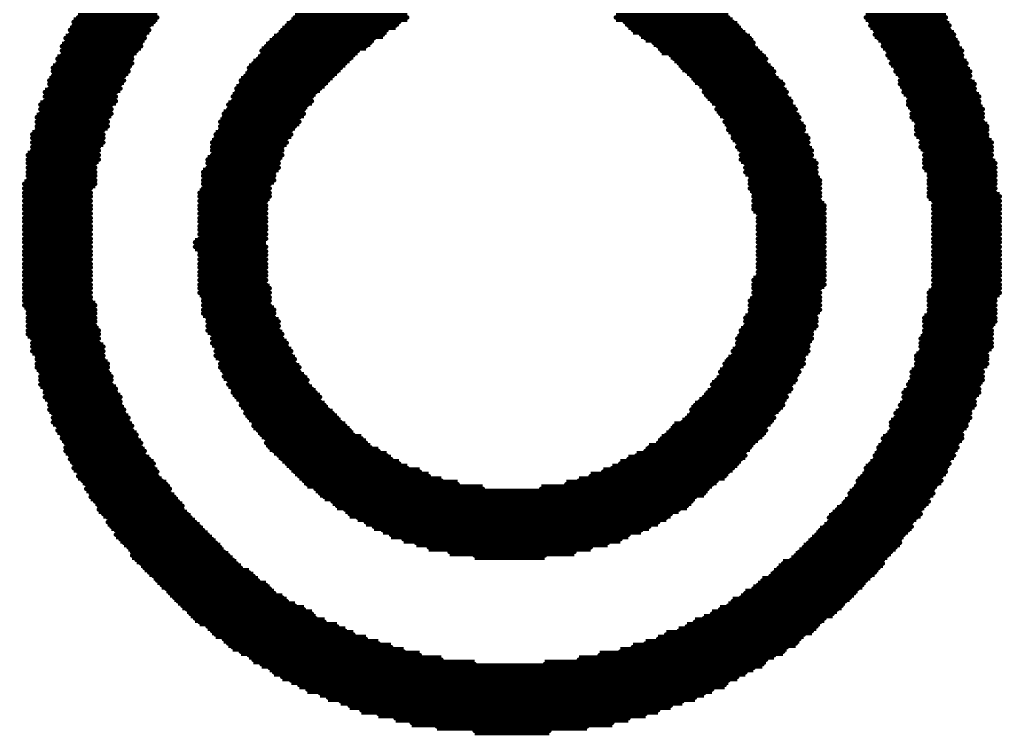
# Model space of a CAD drawing. Extents: x -0.07 to 0.95, y -0.15 to 1.54.
# Tile 5 of 22: x 0.2 to 0.31, y 0.41 to 0.49. Entities that reach past the tile are written whole.
import ezdxf

# ---------------------------------------------------------------- set-up
doc = ezdxf.new("R2010")
doc.units = 0
doc.layers.get('0').update_dxf_attribs({"linetype": 'CONTINUOUS'})
doc.layers.add('gto', color=2, linetype='CONTINUOUS')

# ---------------------------------------------------------------- blocks, each defined once
blk = doc.blocks.new('D73')
at = {"const_width": 0.00025}
blk.add_lwpolyline([(-0.000125, 0, 1), (0.000125, 0, 1)], format="xyb", close=True, dxfattribs=at)

msp = doc.modelspace()

# ---------------------------------------------------------------- linework, layer by layer
at = {"layer": 'gto', "color": 2, "const_width": 0.001}
for points in [[(0.2017, 0.4925), (0.2106, 0.4925)], [(0.2022, 0.493), (0.211, 0.493)], [(0.2259, 0.4925), (0.2379, 0.4925)], [(0.2263, 0.493), (0.2388, 0.493)], [(0.262, 0.493), (0.2745, 0.493)], [(0.263, 0.4925), (0.275, 0.4925)], [(0.2898, 0.493), (0.2987, 0.493)], [(0.2903, 0.4925), (0.2987, 0.4925)], [(0.2013, 0.4916), (0.2101, 0.4916)], [(0.2017, 0.4921), (0.2101, 0.4921)], [(0.2249, 0.4916), (0.2365, 0.4916)], [(0.2254, 0.4921), (0.2375, 0.4921)], [(0.2634, 0.4921), (0.2755, 0.4921)], [(0.2639, 0.4916), (0.2759, 0.4916)], [(0.2903, 0.4921), (0.2991, 0.4921)], [(0.2908, 0.4916), (0.2991, 0.4916)], [(0.2008, 0.4907), (0.2096, 0.4907)], [(0.2008, 0.4902), (0.2092, 0.4902)], [(0.2013, 0.4911), (0.2096, 0.4911)], [(0.2235, 0.4902), (0.2347, 0.4902)], [(0.224, 0.4907), (0.2351, 0.4907)], [(0.2245, 0.4911), (0.2361, 0.4911)], [(0.2648, 0.4911), (0.2764, 0.4911)], [(0.2653, 0.4907), (0.2769, 0.4907)], [(0.2662, 0.4902), (0.2773, 0.4902)], [(0.2908, 0.4911), (0.2996, 0.4911)], [(0.2912, 0.4907), (0.2996, 0.4907)], [(0.2917, 0.4902), (0.3, 0.4902)], [(0.2004, 0.4898), (0.2092, 0.4898)], [(0.2004, 0.4893), (0.2087, 0.4893)], [(0.2226, 0.4893), (0.2333, 0.4893)], [(0.2231, 0.4898), (0.2342, 0.4898)], [(0.2667, 0.4898), (0.2773, 0.4898)], [(0.2671, 0.4893), (0.2778, 0.4893)], [(0.2917, 0.4898), (0.3, 0.4898)], [(0.2922, 0.4893), (0.3005, 0.4893)], [(0.1999, 0.4884), (0.2082, 0.4884)], [(0.1999, 0.4879), (0.2082, 0.4879)], [(0.2004, 0.4888), (0.2082, 0.4888)], [(0.2217, 0.4879), (0.2319, 0.4879)], [(0.2222, 0.4884), (0.2324, 0.4884)], [(0.2226, 0.4888), (0.2328, 0.4888)], [(0.2681, 0.4888), (0.2783, 0.4888)], [(0.2685, 0.4884), (0.2787, 0.4884)], [(0.269, 0.4879), (0.2787, 0.4879)], [(0.2922, 0.4888), (0.3005, 0.4888)], [(0.2926, 0.4884), (0.3005, 0.4884)], [(0.2926, 0.4879), (0.301, 0.4879)], [(0.1994, 0.4874), (0.2078, 0.4874)], [(0.1994, 0.487), (0.2078, 0.487)], [(0.2212, 0.4874), (0.2314, 0.4874)], [(0.2212, 0.487), (0.231, 0.487)], [(0.2694, 0.4874), (0.2792, 0.4874)], [(0.2699, 0.487), (0.2796, 0.487)], [(0.2931, 0.4874), (0.301, 0.4874)], [(0.2931, 0.487), (0.3014, 0.487)], [(0.199, 0.486), (0.2073, 0.486)], [(0.1994, 0.4865), (0.2073, 0.4865)], [(0.2203, 0.486), (0.23, 0.486)], [(0.2208, 0.4865), (0.2305, 0.4865)], [(0.2704, 0.4865), (0.2796, 0.4865)], [(0.2708, 0.486), (0.2801, 0.486)], [(0.2936, 0.4865), (0.3014, 0.4865)], [(0.2936, 0.486), (0.3014, 0.486)], [(0.1985, 0.4847), (0.2064, 0.4847)], [(0.199, 0.4856), (0.2069, 0.4856)], [(0.199, 0.4851), (0.2069, 0.4851)], [(0.2198, 0.4851), (0.2291, 0.4851)], [(0.2198, 0.4847), (0.2286, 0.4847)], [(0.2203, 0.4856), (0.2296, 0.4856)], [(0.2713, 0.4856), (0.2806, 0.4856)], [(0.2718, 0.4851), (0.2806, 0.4851)], [(0.2718, 0.4847), (0.281, 0.4847)], [(0.2936, 0.4856), (0.3019, 0.4856)], [(0.294, 0.4851), (0.3019, 0.4851)], [(0.294, 0.4847), (0.3019, 0.4847)], [(0.1985, 0.4842), (0.2064, 0.4842)], [(0.1985, 0.4837), (0.2064, 0.4837)], [(0.2194, 0.4842), (0.2282, 0.4842)], [(0.2194, 0.4837), (0.2282, 0.4837)], [(0.2722, 0.4842), (0.281, 0.4842)], [(0.2727, 0.4837), (0.2815, 0.4837)], [(0.2945, 0.4842), (0.3024, 0.4842)], [(0.2945, 0.4837), (0.3024, 0.4837)], [(0.198, 0.4833), (0.2059, 0.4833)], [(0.198, 0.4828), (0.2059, 0.4828)], [(0.2189, 0.4833), (0.2277, 0.4833)], [(0.2189, 0.4828), (0.2273, 0.4828)], [(0.2732, 0.4833), (0.2815, 0.4833)], [(0.2732, 0.4828), (0.282, 0.4828)], [(0.2945, 0.4833), (0.3024, 0.4833)], [(0.2949, 0.4828), (0.3028, 0.4828)], [(0.1976, 0.4819), (0.2055, 0.4819)], [(0.1976, 0.4814), (0.2055, 0.4814)], [(0.198, 0.4823), (0.2059, 0.4823)], [(0.218, 0.4814), (0.2268, 0.4814)], [(0.2184, 0.4823), (0.2273, 0.4823)], [(0.2184, 0.4819), (0.2268, 0.4819)], [(0.2736, 0.4823), (0.282, 0.4823)], [(0.2741, 0.4819), (0.2824, 0.4819)], [(0.2741, 0.4814), (0.2824, 0.4814)], [(0.2949, 0.4823), (0.3028, 0.4823)], [(0.2949, 0.4819), (0.3028, 0.4819)], [(0.2954, 0.4814), (0.3028, 0.4814)], [(0.1976, 0.4809), (0.2055, 0.4809)], [(0.1976, 0.4805), (0.205, 0.4805)], [(0.218, 0.4809), (0.2263, 0.4809)], [(0.218, 0.4805), (0.2259, 0.4805)], [(0.2745, 0.4809), (0.2829, 0.4809)], [(0.2745, 0.4805), (0.2829, 0.4805)], [(0.2954, 0.4809), (0.3033, 0.4809)], [(0.2954, 0.4805), (0.3033, 0.4805)], [(0.1971, 0.48), (0.205, 0.48)], [(0.1971, 0.4796), (0.205, 0.4796)], [(0.2175, 0.48), (0.2259, 0.48)], [(0.2175, 0.4796), (0.2254, 0.4796)], [(0.275, 0.48), (0.2829, 0.48)], [(0.275, 0.4796), (0.2834, 0.4796)], [(0.2954, 0.48), (0.3033, 0.48)], [(0.2959, 0.4796), (0.3033, 0.4796)], [(0.1971, 0.4791), (0.205, 0.4791)], [(0.1971, 0.4786), (0.2045, 0.4786)], [(0.1971, 0.4782), (0.2045, 0.4782)], [(0.2171, 0.4791), (0.2254, 0.4791)], [(0.2171, 0.4786), (0.2249, 0.4786)], [(0.2171, 0.4782), (0.2249, 0.4782)], [(0.2755, 0.4791), (0.2834, 0.4791)], [(0.2755, 0.4786), (0.2834, 0.4786)], [(0.2759, 0.4782), (0.2838, 0.4782)], [(0.2959, 0.4791), (0.3038, 0.4791)], [(0.2959, 0.4786), (0.3038, 0.4786)], [(0.2963, 0.4782), (0.3038, 0.4782)], [(0.1966, 0.4777), (0.2045, 0.4777)], [(0.1966, 0.4772), (0.2045, 0.4772)], [(0.2166, 0.4772), (0.2245, 0.4772)], [(0.2171, 0.4777), (0.2249, 0.4777)], [(0.2759, 0.4777), (0.2838, 0.4777)], [(0.2759, 0.4772), (0.2838, 0.4772)], [(0.2963, 0.4777), (0.3038, 0.4777)], [(0.2963, 0.4772), (0.3038, 0.4772)], [(0.1966, 0.4768), (0.2041, 0.4768)], [(0.1966, 0.4763), (0.2041, 0.4763)], [(0.2166, 0.4768), (0.2245, 0.4768)], [(0.2166, 0.4763), (0.2245, 0.4763)], [(0.2764, 0.4768), (0.2843, 0.4768)], [(0.2764, 0.4763), (0.2843, 0.4763)], [(0.2963, 0.4768), (0.3042, 0.4768)], [(0.2963, 0.4763), (0.3042, 0.4763)], [(0.1966, 0.4758), (0.2041, 0.4758)], [(0.1966, 0.4754), (0.2041, 0.4754)], [(0.1966, 0.4749), (0.2041, 0.4749)], [(0.2161, 0.4758), (0.224, 0.4758)], [(0.2161, 0.4754), (0.224, 0.4754)], [(0.2161, 0.4749), (0.224, 0.4749)], [(0.2764, 0.4758), (0.2843, 0.4758)], [(0.2769, 0.4754), (0.2843, 0.4754)], [(0.2769, 0.4749), (0.2847, 0.4749)], [(0.2968, 0.4758), (0.3042, 0.4758)], [(0.2968, 0.4754), (0.3042, 0.4754)], [(0.2968, 0.4749), (0.3042, 0.4749)], [(0.1962, 0.4745), (0.2041, 0.4745)], [(0.1962, 0.474), (0.2036, 0.474)], [(0.2161, 0.4745), (0.2235, 0.4745)], [(0.2161, 0.474), (0.2235, 0.474)], [(0.2769, 0.4745), (0.2847, 0.4745)], [(0.2769, 0.474), (0.2847, 0.474)], [(0.2968, 0.4745), (0.3042, 0.4745)], [(0.2968, 0.474), (0.3042, 0.474)], [(0.1962, 0.4735), (0.2036, 0.4735)], [(0.1962, 0.4731), (0.2036, 0.4731)], [(0.1962, 0.4726), (0.2036, 0.4726)], [(0.2157, 0.4735), (0.2235, 0.4735)], [(0.2157, 0.4731), (0.2235, 0.4731)], [(0.2157, 0.4726), (0.2231, 0.4726)], [(0.2773, 0.4735), (0.2847, 0.4735)], [(0.2773, 0.4731), (0.2847, 0.4731)], [(0.2773, 0.4726), (0.2847, 0.4726)], [(0.2968, 0.4735), (0.3042, 0.4735)], [(0.2968, 0.4731), (0.3047, 0.4731)], [(0.2973, 0.4726), (0.3047, 0.4726)], [(0.1962, 0.4721), (0.2036, 0.4721)], [(0.1962, 0.4717), (0.2036, 0.4717)], [(0.2157, 0.4721), (0.2231, 0.4721)], [(0.2157, 0.4717), (0.2231, 0.4717)], [(0.2773, 0.4721), (0.2852, 0.4721)], [(0.2773, 0.4717), (0.2852, 0.4717)], [(0.2973, 0.4721), (0.3047, 0.4721)], [(0.2973, 0.4717), (0.3047, 0.4717)], [(0.1962, 0.4712), (0.2036, 0.4712)], [(0.1962, 0.4707), (0.2036, 0.4707)], [(0.2157, 0.4712), (0.2231, 0.4712)], [(0.2157, 0.4707), (0.2231, 0.4707)], [(0.2778, 0.4712), (0.2852, 0.4712)], [(0.2778, 0.4707), (0.2852, 0.4707)], [(0.2973, 0.4712), (0.3047, 0.4712)], [(0.2973, 0.4707), (0.3047, 0.4707)], [(0.1962, 0.4703), (0.2036, 0.4703)], [(0.1962, 0.4698), (0.2036, 0.4698)], [(0.1962, 0.4694), (0.2036, 0.4694)], [(0.2157, 0.4703), (0.2231, 0.4703)], [(0.2157, 0.4698), (0.2231, 0.4698)], [(0.2157, 0.4694), (0.2231, 0.4694)], [(0.2778, 0.4703), (0.2852, 0.4703)], [(0.2778, 0.4698), (0.2852, 0.4698)], [(0.2778, 0.4694), (0.2852, 0.4694)], [(0.2973, 0.4703), (0.3047, 0.4703)], [(0.2973, 0.4698), (0.3047, 0.4698)], [(0.2973, 0.4694), (0.3047, 0.4694)], [(0.1962, 0.4689), (0.2036, 0.4689)], [(0.1962, 0.4684), (0.2036, 0.4684)], [(0.2157, 0.4689), (0.2231, 0.4689)], [(0.2157, 0.4684), (0.2231, 0.4684)], [(0.2778, 0.4689), (0.2852, 0.4689)], [(0.2778, 0.4684), (0.2852, 0.4684)], [(0.2973, 0.4689), (0.3047, 0.4689)], [(0.2973, 0.4684), (0.3047, 0.4684)], [(0.1962, 0.468), (0.2036, 0.468)], [(0.1962, 0.4675), (0.2036, 0.4675)], [(0.2152, 0.468), (0.2226, 0.468)], [(0.2152, 0.4675), (0.2231, 0.4675)], [(0.2778, 0.468), (0.2852, 0.468)], [(0.2778, 0.4675), (0.2852, 0.4675)], [(0.2973, 0.468), (0.3047, 0.468)], [(0.2973, 0.4675), (0.3047, 0.4675)], [(0.1962, 0.467), (0.2036, 0.467)], [(0.1962, 0.4666), (0.2036, 0.4666)], [(0.1962, 0.4661), (0.2036, 0.4661)], [(0.2157, 0.467), (0.2231, 0.467)], [(0.2157, 0.4666), (0.2231, 0.4666)], [(0.2157, 0.4661), (0.2231, 0.4661)], [(0.2778, 0.467), (0.2852, 0.467)], [(0.2778, 0.4666), (0.2852, 0.4666)], [(0.2778, 0.4661), (0.2852, 0.4661)], [(0.2973, 0.467), (0.3047, 0.467)], [(0.2973, 0.4666), (0.3047, 0.4666)], [(0.2973, 0.4661), (0.3047, 0.4661)], [(0.1962, 0.4656), (0.2036, 0.4656)], [(0.1962, 0.4652), (0.2036, 0.4652)], [(0.2157, 0.4656), (0.2231, 0.4656)], [(0.2157, 0.4652), (0.2231, 0.4652)], [(0.2778, 0.4656), (0.2852, 0.4656)], [(0.2778, 0.4652), (0.2852, 0.4652)], [(0.2973, 0.4656), (0.3047, 0.4656)], [(0.2973, 0.4652), (0.3047, 0.4652)], [(0.1962, 0.4647), (0.2036, 0.4647)], [(0.1962, 0.4643), (0.2036, 0.4643)], [(0.1962, 0.4638), (0.2036, 0.4638)], [(0.2157, 0.4647), (0.2231, 0.4647)], [(0.2157, 0.4643), (0.2231, 0.4643)], [(0.2157, 0.4638), (0.2231, 0.4638)], [(0.2773, 0.4638), (0.2852, 0.4638)], [(0.2778, 0.4647), (0.2852, 0.4647)], [(0.2778, 0.4643), (0.2852, 0.4643)], [(0.2973, 0.4647), (0.3047, 0.4647)], [(0.2973, 0.4643), (0.3047, 0.4643)], [(0.2973, 0.4638), (0.3047, 0.4638)], [(0.1962, 0.4633), (0.2036, 0.4633)], [(0.1962, 0.4629), (0.2036, 0.4629)], [(0.2157, 0.4633), (0.2231, 0.4633)], [(0.2157, 0.4629), (0.2235, 0.4629)], [(0.2773, 0.4633), (0.2852, 0.4633)], [(0.2773, 0.4629), (0.2847, 0.4629)], [(0.2973, 0.4633), (0.3047, 0.4633)], [(0.2973, 0.4629), (0.3047, 0.4629)], [(0.1962, 0.4624), (0.2036, 0.4624)], [(0.1962, 0.4619), (0.2036, 0.4619)], [(0.2157, 0.4624), (0.2235, 0.4624)], [(0.2161, 0.4619), (0.2235, 0.4619)], [(0.2773, 0.4624), (0.2847, 0.4624)], [(0.2773, 0.4619), (0.2847, 0.4619)], [(0.2968, 0.4624), (0.3047, 0.4624)], [(0.2968, 0.4619), (0.3042, 0.4619)], [(0.1962, 0.4615), (0.2036, 0.4615)], [(0.1962, 0.461), (0.2041, 0.461)], [(0.1966, 0.4605), (0.2041, 0.4605)], [(0.2161, 0.4615), (0.2235, 0.4615)], [(0.2161, 0.461), (0.2235, 0.461)], [(0.2161, 0.4605), (0.224, 0.4605)], [(0.2769, 0.4615), (0.2847, 0.4615)], [(0.2769, 0.461), (0.2847, 0.461)], [(0.2769, 0.4605), (0.2847, 0.4605)], [(0.2968, 0.4615), (0.3042, 0.4615)], [(0.2968, 0.461), (0.3042, 0.461)], [(0.2968, 0.4605), (0.3042, 0.4605)], [(0.1966, 0.4601), (0.2041, 0.4601)], [(0.1966, 0.4596), (0.2041, 0.4596)], [(0.2161, 0.4601), (0.224, 0.4601)], [(0.2166, 0.4596), (0.224, 0.4596)], [(0.2764, 0.4596), (0.2843, 0.4596)], [(0.2769, 0.4601), (0.2843, 0.4601)], [(0.2963, 0.4596), (0.3042, 0.4596)], [(0.2968, 0.4601), (0.3042, 0.4601)], [(0.1966, 0.4592), (0.2041, 0.4592)], [(0.1966, 0.4587), (0.2041, 0.4587)], [(0.2166, 0.4592), (0.2245, 0.4592)], [(0.2166, 0.4587), (0.2245, 0.4587)], [(0.2764, 0.4592), (0.2843, 0.4592)], [(0.2764, 0.4587), (0.2843, 0.4587)], [(0.2963, 0.4592), (0.3042, 0.4592)], [(0.2963, 0.4587), (0.3038, 0.4587)], [(0.1966, 0.4582), (0.2045, 0.4582)], [(0.1966, 0.4578), (0.2045, 0.4578)], [(0.1971, 0.4573), (0.2045, 0.4573)], [(0.2166, 0.4582), (0.2245, 0.4582)], [(0.2171, 0.4578), (0.2249, 0.4578)], [(0.2171, 0.4573), (0.2249, 0.4573)], [(0.2755, 0.4573), (0.2838, 0.4573)], [(0.2759, 0.4582), (0.2838, 0.4582)], [(0.2759, 0.4578), (0.2838, 0.4578)], [(0.2959, 0.4573), (0.3038, 0.4573)], [(0.2963, 0.4582), (0.3038, 0.4582)], [(0.2963, 0.4578), (0.3038, 0.4578)], [(0.1971, 0.4568), (0.2045, 0.4568)], [(0.1971, 0.4564), (0.205, 0.4564)], [(0.2171, 0.4568), (0.2254, 0.4568)], [(0.2175, 0.4564), (0.2254, 0.4564)], [(0.2755, 0.4568), (0.2834, 0.4568)], [(0.2755, 0.4564), (0.2834, 0.4564)], [(0.2959, 0.4568), (0.3038, 0.4568)], [(0.2959, 0.4564), (0.3038, 0.4564)], [(0.1971, 0.4559), (0.205, 0.4559)], [(0.1976, 0.4554), (0.205, 0.4554)], [(0.2175, 0.4559), (0.2259, 0.4559)], [(0.2175, 0.4554), (0.2259, 0.4554)], [(0.275, 0.4559), (0.2834, 0.4559)], [(0.275, 0.4554), (0.2829, 0.4554)], [(0.2954, 0.4554), (0.3033, 0.4554)], [(0.2959, 0.4559), (0.3033, 0.4559)], [(0.1976, 0.455), (0.205, 0.455)], [(0.1976, 0.4545), (0.2055, 0.4545)], [(0.1976, 0.4541), (0.2055, 0.4541)], [(0.218, 0.455), (0.2263, 0.455)], [(0.218, 0.4545), (0.2263, 0.4545)], [(0.218, 0.4541), (0.2268, 0.4541)], [(0.2741, 0.4545), (0.2829, 0.4545)], [(0.2741, 0.4541), (0.2824, 0.4541)], [(0.2745, 0.455), (0.2829, 0.455)], [(0.2954, 0.455), (0.3033, 0.455)], [(0.2954, 0.4545), (0.3033, 0.4545)], [(0.2954, 0.4541), (0.3028, 0.4541)], [(0.198, 0.4536), (0.2055, 0.4536)], [(0.198, 0.4531), (0.2059, 0.4531)], [(0.2184, 0.4536), (0.2268, 0.4536)], [(0.2184, 0.4531), (0.2273, 0.4531)], [(0.2736, 0.4536), (0.2824, 0.4536)], [(0.2736, 0.4531), (0.282, 0.4531)], [(0.2949, 0.4536), (0.3028, 0.4536)], [(0.2949, 0.4531), (0.3028, 0.4531)], [(0.198, 0.4527), (0.2059, 0.4527)], [(0.198, 0.4522), (0.2059, 0.4522)], [(0.2189, 0.4527), (0.2277, 0.4527)], [(0.2189, 0.4522), (0.2277, 0.4522)], [(0.2727, 0.4522), (0.2815, 0.4522)], [(0.2732, 0.4527), (0.282, 0.4527)], [(0.2945, 0.4522), (0.3024, 0.4522)], [(0.2949, 0.4527), (0.3028, 0.4527)], [(0.1985, 0.4517), (0.2064, 0.4517)], [(0.1985, 0.4513), (0.2064, 0.4513)], [(0.1985, 0.4508), (0.2069, 0.4508)], [(0.2194, 0.4517), (0.2282, 0.4517)], [(0.2194, 0.4513), (0.2286, 0.4513)], [(0.2198, 0.4508), (0.2291, 0.4508)], [(0.2718, 0.4508), (0.281, 0.4508)], [(0.2722, 0.4513), (0.281, 0.4513)], [(0.2727, 0.4517), (0.2815, 0.4517)], [(0.294, 0.4513), (0.3024, 0.4513)], [(0.294, 0.4508), (0.3019, 0.4508)], [(0.2945, 0.4517), (0.3024, 0.4517)], [(0.199, 0.4503), (0.2069, 0.4503)], [(0.199, 0.4499), (0.2069, 0.4499)], [(0.2203, 0.4503), (0.2291, 0.4503)], [(0.2203, 0.4499), (0.2296, 0.4499)], [(0.2708, 0.4499), (0.2806, 0.4499)], [(0.2713, 0.4503), (0.2806, 0.4503)], [(0.2936, 0.4499), (0.3019, 0.4499)], [(0.294, 0.4503), (0.3019, 0.4503)], [(0.199, 0.4494), (0.2073, 0.4494)], [(0.1994, 0.449), (0.2073, 0.449)], [(0.1994, 0.4485), (0.2078, 0.4485)], [(0.2208, 0.4494), (0.23, 0.4494)], [(0.2208, 0.449), (0.2305, 0.449)], [(0.2212, 0.4485), (0.231, 0.4485)], [(0.2699, 0.4485), (0.2796, 0.4485)], [(0.2704, 0.4494), (0.2801, 0.4494)], [(0.2704, 0.449), (0.2796, 0.449)], [(0.2931, 0.449), (0.3014, 0.449)], [(0.2931, 0.4485), (0.3014, 0.4485)], [(0.2936, 0.4494), (0.3014, 0.4494)], [(0.1994, 0.448), (0.2078, 0.448)], [(0.1999, 0.4476), (0.2082, 0.4476)], [(0.2217, 0.448), (0.2314, 0.448)], [(0.2217, 0.4476), (0.2319, 0.4476)], [(0.2685, 0.4476), (0.2787, 0.4476)], [(0.2694, 0.448), (0.2792, 0.448)], [(0.2926, 0.448), (0.301, 0.448)], [(0.2926, 0.4476), (0.301, 0.4476)], [(0.1999, 0.4471), (0.2082, 0.4471)], [(0.2004, 0.4466), (0.2087, 0.4466)], [(0.2222, 0.4471), (0.2324, 0.4471)], [(0.2226, 0.4466), (0.2328, 0.4466)], [(0.2676, 0.4466), (0.2783, 0.4466)], [(0.2681, 0.4471), (0.2787, 0.4471)], [(0.2922, 0.4466), (0.3005, 0.4466)], [(0.2926, 0.4471), (0.3005, 0.4471)], [(0.2004, 0.4462), (0.2087, 0.4462)], [(0.2008, 0.4457), (0.2092, 0.4457)], [(0.2008, 0.4452), (0.2092, 0.4452)], [(0.2231, 0.4462), (0.2337, 0.4462)], [(0.2231, 0.4457), (0.2342, 0.4457)], [(0.2235, 0.4452), (0.2347, 0.4452)], [(0.2657, 0.4452), (0.2769, 0.4452)], [(0.2667, 0.4457), (0.2773, 0.4457)], [(0.2671, 0.4462), (0.2778, 0.4462)], [(0.2912, 0.4452), (0.3, 0.4452)], [(0.2917, 0.4462), (0.3005, 0.4462)], [(0.2917, 0.4457), (0.3, 0.4457)], [(0.2008, 0.4448), (0.2096, 0.4448)], [(0.2013, 0.4443), (0.2096, 0.4443)], [(0.224, 0.4448), (0.2356, 0.4448)], [(0.2245, 0.4443), (0.2365, 0.4443)], [(0.2643, 0.4443), (0.2764, 0.4443)], [(0.2653, 0.4448), (0.2764, 0.4448)], [(0.2908, 0.4443), (0.2996, 0.4443)], [(0.2912, 0.4448), (0.2996, 0.4448)], [(0.2013, 0.4439), (0.2101, 0.4439)], [(0.2017, 0.4434), (0.2106, 0.4434)], [(0.2249, 0.4439), (0.237, 0.4439)], [(0.2254, 0.4434), (0.2379, 0.4434)], [(0.2625, 0.4434), (0.2755, 0.4434)], [(0.2634, 0.4439), (0.2759, 0.4439)], [(0.2903, 0.4434), (0.2991, 0.4434)], [(0.2908, 0.4439), (0.2991, 0.4439)], [(0.2017, 0.4429), (0.2106, 0.4429)], [(0.2022, 0.4425), (0.211, 0.4425)], [(0.2022, 0.442), (0.211, 0.442)], [(0.2259, 0.4429), (0.2388, 0.4429)], [(0.2263, 0.4425), (0.2402, 0.4425)], [(0.2268, 0.442), (0.2412, 0.442)], [(0.2592, 0.442), (0.2741, 0.442)], [(0.2606, 0.4425), (0.2745, 0.4425)], [(0.2616, 0.4429), (0.275, 0.4429)], [(0.2894, 0.442), (0.2982, 0.442)], [(0.2898, 0.4429), (0.2987, 0.4429)], [(0.2898, 0.4425), (0.2987, 0.4425)], [(0.2027, 0.4415), (0.2115, 0.4415)], [(0.2031, 0.4411), (0.212, 0.4411)], [(0.2273, 0.4415), (0.2426, 0.4415)], [(0.2277, 0.4411), (0.2444, 0.4411)], [(0.2565, 0.4411), (0.2727, 0.4411)], [(0.2579, 0.4415), (0.2732, 0.4415)], [(0.2889, 0.4415), (0.2982, 0.4415)], [(0.2889, 0.4411), (0.2977, 0.4411)], [(0.2031, 0.4406), (0.2124, 0.4406)], [(0.2036, 0.4401), (0.2124, 0.4401)], [(0.2036, 0.4397), (0.2129, 0.4397)], [(0.2286, 0.4406), (0.2472, 0.4406)], [(0.2291, 0.4401), (0.2718, 0.4401)], [(0.2296, 0.4397), (0.2708, 0.4397)], [(0.2537, 0.4406), (0.2722, 0.4406)], [(0.288, 0.4401), (0.2973, 0.4401)], [(0.288, 0.4397), (0.2968, 0.4397)], [(0.2885, 0.4406), (0.2973, 0.4406)], [(0.2041, 0.4392), (0.2133, 0.4392)], [(0.2045, 0.4387), (0.2138, 0.4387)], [(0.2305, 0.4392), (0.2704, 0.4392)], [(0.231, 0.4387), (0.2699, 0.4387)], [(0.2871, 0.4387), (0.2963, 0.4387)], [(0.2875, 0.4392), (0.2968, 0.4392)], [(0.2045, 0.4383), (0.2138, 0.4383)], [(0.205, 0.4378), (0.2143, 0.4378)], [(0.2319, 0.4383), (0.269, 0.4383)], [(0.2324, 0.4378), (0.2681, 0.4378)], [(0.2861, 0.4378), (0.2959, 0.4378)], [(0.2866, 0.4383), (0.2959, 0.4383)], [(0.2055, 0.4374), (0.2147, 0.4374)], [(0.2055, 0.4369), (0.2152, 0.4369)], [(0.2333, 0.4374), (0.2676, 0.4374)], [(0.2342, 0.4369), (0.2667, 0.4369)], [(0.2857, 0.4374), (0.2954, 0.4374)], [(0.2857, 0.4369), (0.2949, 0.4369)], [(0.2059, 0.4364), (0.2157, 0.4364)], [(0.2064, 0.436), (0.2161, 0.436)], [(0.2064, 0.4355), (0.2166, 0.4355)], [(0.2351, 0.4364), (0.2657, 0.4364)], [(0.2361, 0.436), (0.2648, 0.436)], [(0.237, 0.4355), (0.2634, 0.4355)], [(0.2843, 0.4355), (0.294, 0.4355)], [(0.2847, 0.436), (0.2945, 0.436)], [(0.2852, 0.4364), (0.2949, 0.4364)], [(0.2069, 0.435), (0.2171, 0.435)], [(0.2073, 0.4346), (0.2175, 0.4346)], [(0.2384, 0.435), (0.2625, 0.435)], [(0.2398, 0.4346), (0.2611, 0.4346)], [(0.2834, 0.4346), (0.2936, 0.4346)], [(0.2838, 0.435), (0.2936, 0.435)], [(0.2078, 0.4341), (0.218, 0.4341)], [(0.2082, 0.4336), (0.2184, 0.4336)], [(0.2082, 0.4332), (0.2189, 0.4332)], [(0.2412, 0.4341), (0.2592, 0.4341)], [(0.2435, 0.4336), (0.2574, 0.4336)], [(0.2463, 0.4332), (0.2541, 0.4332)], [(0.282, 0.4332), (0.2922, 0.4332)], [(0.2824, 0.4336), (0.2926, 0.4336)], [(0.2829, 0.4341), (0.2931, 0.4341)], [(0.2087, 0.4327), (0.2194, 0.4327)], [(0.2092, 0.4323), (0.2198, 0.4323)], [(0.2806, 0.4323), (0.2917, 0.4323)], [(0.2815, 0.4327), (0.2917, 0.4327)], [(0.2096, 0.4318), (0.2203, 0.4318)], [(0.2101, 0.4313), (0.2212, 0.4313)], [(0.2796, 0.4313), (0.2908, 0.4313)], [(0.2801, 0.4318), (0.2912, 0.4318)], [(0.2106, 0.4309), (0.2217, 0.4309)], [(0.211, 0.4304), (0.2222, 0.4304)], [(0.2115, 0.4299), (0.2231, 0.4299)], [(0.2778, 0.4299), (0.2894, 0.4299)], [(0.2783, 0.4304), (0.2898, 0.4304)], [(0.2792, 0.4309), (0.2903, 0.4309)], [(0.212, 0.4295), (0.2235, 0.4295)], [(0.2124, 0.429), (0.224, 0.429)], [(0.2764, 0.429), (0.2885, 0.429)], [(0.2773, 0.4295), (0.2889, 0.4295)], [(0.2129, 0.4285), (0.2249, 0.4285)], [(0.2133, 0.4281), (0.2254, 0.4281)], [(0.275, 0.4281), (0.2875, 0.4281)], [(0.2759, 0.4285), (0.288, 0.4285)], [(0.2138, 0.4276), (0.2263, 0.4276)], [(0.2143, 0.4272), (0.2273, 0.4272)], [(0.2147, 0.4267), (0.2282, 0.4267)], [(0.2727, 0.4267), (0.2861, 0.4267)], [(0.2736, 0.4272), (0.2866, 0.4272)], [(0.2745, 0.4276), (0.2871, 0.4276)], [(0.2152, 0.4262), (0.2286, 0.4262)], [(0.2157, 0.4258), (0.2296, 0.4258)], [(0.2708, 0.4258), (0.2847, 0.4258)], [(0.2718, 0.4262), (0.2852, 0.4262)], [(0.2166, 0.4253), (0.231, 0.4253)], [(0.2171, 0.4248), (0.2319, 0.4248)], [(0.2175, 0.4244), (0.2328, 0.4244)], [(0.2676, 0.4244), (0.2829, 0.4244)], [(0.269, 0.4248), (0.2838, 0.4248)], [(0.2699, 0.4253), (0.2843, 0.4253)], [(0.2184, 0.4239), (0.2342, 0.4239)], [(0.2189, 0.4234), (0.2356, 0.4234)], [(0.2653, 0.4234), (0.282, 0.4234)], [(0.2667, 0.4239), (0.2824, 0.4239)], [(0.2194, 0.423), (0.237, 0.423)], [(0.2203, 0.4225), (0.2384, 0.4225)], [(0.2625, 0.4225), (0.2806, 0.4225)], [(0.2639, 0.423), (0.281, 0.423)], [(0.2212, 0.4221), (0.2402, 0.4221)], [(0.2217, 0.4216), (0.2426, 0.4216)], [(0.2226, 0.4211), (0.2463, 0.4211)], [(0.2541, 0.4211), (0.2783, 0.4211)], [(0.2579, 0.4216), (0.2787, 0.4216)], [(0.2602, 0.4221), (0.2796, 0.4221)], [(0.2235, 0.4207), (0.2773, 0.4207)], [(0.224, 0.4202), (0.2764, 0.4202)], [(0.2249, 0.4197), (0.2755, 0.4197)], [(0.2259, 0.4193), (0.2745, 0.4193)], [(0.2268, 0.4188), (0.2741, 0.4188)], [(0.2277, 0.4183), (0.2727, 0.4183)], [(0.2291, 0.4179), (0.2718, 0.4179)], [(0.23, 0.4174), (0.2708, 0.4174)], [(0.2314, 0.417), (0.2694, 0.417)], [(0.2324, 0.4165), (0.2681, 0.4165)], [(0.2337, 0.416), (0.2667, 0.416)], [(0.2356, 0.4156), (0.2653, 0.4156)], [(0.2375, 0.4151), (0.2634, 0.4151)], [(0.2393, 0.4146), (0.2616, 0.4146)], [(0.2421, 0.4142), (0.2588, 0.4142)], [(0.2463, 0.4137), (0.2546, 0.4137)]]:
    msp.add_lwpolyline(points, dxfattribs=at)

# ---------------------------------------------------------------- block references
at = {"layer": 'gto'}
for p in [(0.2022, 0.493), (0.211, 0.493), (0.2263, 0.493), (0.2388, 0.493), (0.262, 0.493), (0.2745, 0.493), (0.2898, 0.493), (0.2987, 0.493), (0.2013, 0.4916), (0.2017, 0.4925), (0.2017, 0.4921), (0.2101, 0.4921), (0.2101, 0.4916), (0.2106, 0.4925), (0.2249, 0.4916), (0.2254, 0.4921), (0.2259, 0.4925), (0.2365, 0.4916), (0.2375, 0.4921), (0.2379, 0.4925), (0.263, 0.4925), (0.2634, 0.4921), (0.2639, 0.4916), (0.275, 0.4925), (0.2755, 0.4921), (0.2759, 0.4916), (0.2903, 0.4925), (0.2903, 0.4921), (0.2908, 0.4916), (0.2987, 0.4925), (0.2991, 0.4921), (0.2991, 0.4916), (0.2008, 0.4907), (0.2013, 0.4911), (0.2096, 0.4911), (0.2096, 0.4907), (0.224, 0.4907), (0.2245, 0.4911), (0.2351, 0.4907), (0.2361, 0.4911), (0.2648, 0.4911), (0.2653, 0.4907), (0.2764, 0.4911), (0.2769, 0.4907), (0.2908, 0.4911), (0.2912, 0.4907), (0.2996, 0.4911), (0.2996, 0.4907), (0.2004, 0.4898), (0.2004, 0.4893), (0.2008, 0.4902), (0.2087, 0.4893), (0.2092, 0.4902), (0.2092, 0.4898), (0.2226, 0.4893), (0.2231, 0.4898), (0.2235, 0.4902), (0.2333, 0.4893), (0.2342, 0.4898), (0.2347, 0.4902), (0.2662, 0.4902), (0.2667, 0.4898), (0.2671, 0.4893), (0.2773, 0.4902), (0.2773, 0.4898), (0.2778, 0.4893), (0.2917, 0.4902), (0.2917, 0.4898), (0.2922, 0.4893), (0.3, 0.4902), (0.3, 0.4898), (0.3005, 0.4893), (0.1999, 0.4884), (0.2004, 0.4888), (0.2082, 0.4888), (0.2082, 0.4884), (0.2222, 0.4884), (0.2226, 0.4888), (0.2324, 0.4884), (0.2328, 0.4888), (0.2681, 0.4888), (0.2685, 0.4884), (0.2783, 0.4888), (0.2787, 0.4884), (0.2922, 0.4888), (0.2926, 0.4884), (0.3005, 0.4888), (0.3005, 0.4884), (0.1994, 0.4874), (0.1999, 0.4879), (0.2078, 0.4874), (0.2082, 0.4879), (0.2212, 0.4874), (0.2217, 0.4879), (0.2314, 0.4874), (0.2319, 0.4879), (0.269, 0.4879), (0.2694, 0.4874), (0.2787, 0.4879), (0.2792, 0.4874), (0.2926, 0.4879), (0.2931, 0.4874), (0.301, 0.4879), (0.301, 0.4874), (0.199, 0.486), (0.1994, 0.487), (0.1994, 0.4865), (0.2073, 0.4865), (0.2073, 0.486), (0.2078, 0.487), (0.2203, 0.486), (0.2208, 0.4865), (0.2212, 0.487), (0.23, 0.486), (0.2305, 0.4865), (0.231, 0.487), (0.2699, 0.487), (0.2704, 0.4865), (0.2708, 0.486), (0.2796, 0.487), (0.2796, 0.4865), (0.2801, 0.486), (0.2931, 0.487), (0.2936, 0.4865), (0.2936, 0.486), (0.3014, 0.487), (0.3014, 0.4865), (0.3014, 0.486), (0.199, 0.4856), (0.199, 0.4851), (0.2069, 0.4856), (0.2069, 0.4851), (0.2198, 0.4851), (0.2203, 0.4856), (0.2291, 0.4851), (0.2296, 0.4856), (0.2713, 0.4856), (0.2718, 0.4851), (0.2806, 0.4856), (0.2806, 0.4851), (0.2936, 0.4856), (0.294, 0.4851), (0.3019, 0.4856), (0.3019, 0.4851), (0.1985, 0.4847), (0.1985, 0.4842), (0.2064, 0.4847), (0.2064, 0.4842), (0.2194, 0.4842), (0.2198, 0.4847), (0.2282, 0.4842), (0.2286, 0.4847), (0.2718, 0.4847), (0.2722, 0.4842), (0.281, 0.4847), (0.281, 0.4842), (0.294, 0.4847), (0.2945, 0.4842), (0.3019, 0.4847), (0.3024, 0.4842), (0.198, 0.4833), (0.198, 0.4828), (0.1985, 0.4837), (0.2059, 0.4833), (0.2059, 0.4828), (0.2064, 0.4837), (0.2189, 0.4833), (0.2189, 0.4828), (0.2194, 0.4837), (0.2273, 0.4828), (0.2277, 0.4833), (0.2282, 0.4837), (0.2727, 0.4837), (0.2732, 0.4833), (0.2732, 0.4828), (0.2815, 0.4837), (0.2815, 0.4833), (0.282, 0.4828), (0.2945, 0.4837), (0.2945, 0.4833), (0.2949, 0.4828), (0.3024, 0.4837), (0.3024, 0.4833), (0.3028, 0.4828), (0.1976, 0.4819), (0.198, 0.4823), (0.2055, 0.4819), (0.2059, 0.4823), (0.2184, 0.4823), (0.2184, 0.4819), (0.2268, 0.4819), (0.2273, 0.4823), (0.2736, 0.4823), (0.2741, 0.4819), (0.282, 0.4823), (0.2824, 0.4819), (0.2949, 0.4823), (0.2949, 0.4819), (0.3028, 0.4823), (0.3028, 0.4819), (0.1976, 0.4814), (0.1976, 0.4809), (0.1976, 0.4805), (0.205, 0.4805), (0.2055, 0.4814), (0.2055, 0.4809), (0.218, 0.4814), (0.218, 0.4809), (0.218, 0.4805), (0.2259, 0.4805), (0.2263, 0.4809), (0.2268, 0.4814), (0.2741, 0.4814), (0.2745, 0.4809), (0.2745, 0.4805), (0.2824, 0.4814), (0.2829, 0.4809), (0.2829, 0.4805), (0.2954, 0.4814), (0.2954, 0.4809), (0.2954, 0.4805), (0.3028, 0.4814), (0.3033, 0.4809), (0.3033, 0.4805), (0.1971, 0.48), (0.1971, 0.4796), (0.205, 0.48), (0.205, 0.4796), (0.2175, 0.48), (0.2175, 0.4796), (0.2254, 0.4796), (0.2259, 0.48), (0.275, 0.48), (0.275, 0.4796), (0.2829, 0.48), (0.2834, 0.4796), (0.2954, 0.48), (0.2959, 0.4796), (0.3033, 0.48), (0.3033, 0.4796), (0.1971, 0.4791), (0.1971, 0.4786), (0.2045, 0.4786), (0.205, 0.4791), (0.2171, 0.4791), (0.2171, 0.4786), (0.2249, 0.4786), (0.2254, 0.4791), (0.2755, 0.4791), (0.2755, 0.4786), (0.2834, 0.4791), (0.2834, 0.4786), (0.2959, 0.4791), (0.2959, 0.4786), (0.3038, 0.4791), (0.3038, 0.4786), (0.1966, 0.4777), (0.1966, 0.4772), (0.1971, 0.4782), (0.2045, 0.4782), (0.2045, 0.4777), (0.2045, 0.4772), (0.2166, 0.4772), (0.2171, 0.4782), (0.2171, 0.4777), (0.2245, 0.4772), (0.2249, 0.4782), (0.2249, 0.4777), (0.2759, 0.4782), (0.2759, 0.4777), (0.2759, 0.4772), (0.2838, 0.4782), (0.2838, 0.4777), (0.2838, 0.4772), (0.2963, 0.4782), (0.2963, 0.4777), (0.2963, 0.4772), (0.3038, 0.4782), (0.3038, 0.4777), (0.3038, 0.4772), (0.1966, 0.4768), (0.1966, 0.4763), (0.2041, 0.4768), (0.2041, 0.4763), (0.2166, 0.4768), (0.2166, 0.4763), (0.2245, 0.4768), (0.2245, 0.4763), (0.2764, 0.4768), (0.2764, 0.4763), (0.2843, 0.4768), (0.2843, 0.4763), (0.2963, 0.4768), (0.2963, 0.4763), (0.3042, 0.4768), (0.3042, 0.4763), (0.1966, 0.4758), (0.1966, 0.4754), (0.2041, 0.4758), (0.2041, 0.4754), (0.2161, 0.4758), (0.2161, 0.4754), (0.224, 0.4758), (0.224, 0.4754), (0.2764, 0.4758), (0.2769, 0.4754), (0.2843, 0.4758), (0.2843, 0.4754), (0.2968, 0.4758), (0.2968, 0.4754), (0.3042, 0.4758), (0.3042, 0.4754), (0.1962, 0.4745), (0.1962, 0.474), (0.1966, 0.4749), (0.2036, 0.474), (0.2041, 0.4749), (0.2041, 0.4745), (0.2161, 0.4749), (0.2161, 0.4745), (0.2161, 0.474), (0.2235, 0.4745), (0.2235, 0.474), (0.224, 0.4749), (0.2769, 0.4749), (0.2769, 0.4745), (0.2769, 0.474), (0.2847, 0.4749), (0.2847, 0.4745), (0.2847, 0.474), (0.2968, 0.4749), (0.2968, 0.4745), (0.2968, 0.474), (0.3042, 0.4749), (0.3042, 0.4745), (0.3042, 0.474), (0.1962, 0.4735), (0.1962, 0.4731), (0.2036, 0.4735), (0.2036, 0.4731), (0.2157, 0.4735), (0.2157, 0.4731), (0.2235, 0.4735), (0.2235, 0.4731), (0.2773, 0.4735), (0.2773, 0.4731), (0.2847, 0.4735), (0.2847, 0.4731), (0.2968, 0.4735), (0.2968, 0.4731), (0.3042, 0.4735), (0.3047, 0.4731), (0.1962, 0.4726), (0.1962, 0.4721), (0.1962, 0.4717), (0.2036, 0.4726), (0.2036, 0.4721), (0.2036, 0.4717), (0.2157, 0.4726), (0.2157, 0.4721), (0.2157, 0.4717), (0.2231, 0.4726), (0.2231, 0.4721), (0.2231, 0.4717), (0.2773, 0.4726), (0.2773, 0.4721), (0.2773, 0.4717), (0.2847, 0.4726), (0.2852, 0.4721), (0.2852, 0.4717), (0.2973, 0.4726), (0.2973, 0.4721), (0.2973, 0.4717), (0.3047, 0.4726), (0.3047, 0.4721), (0.3047, 0.4717), (0.1962, 0.4712), (0.1962, 0.4707), (0.2036, 0.4712), (0.2036, 0.4707), (0.2157, 0.4712), (0.2157, 0.4707), (0.2231, 0.4712), (0.2231, 0.4707), (0.2778, 0.4712), (0.2778, 0.4707), (0.2852, 0.4712), (0.2852, 0.4707), (0.2973, 0.4712), (0.2973, 0.4707), (0.3047, 0.4712), (0.3047, 0.4707), (0.1962, 0.4703), (0.1962, 0.4698), (0.2036, 0.4703), (0.2036, 0.4698), (0.2157, 0.4703), (0.2157, 0.4698), (0.2231, 0.4703), (0.2231, 0.4698), (0.2778, 0.4703), (0.2778, 0.4698), (0.2852, 0.4703), (0.2852, 0.4698), (0.2973, 0.4703), (0.2973, 0.4698), (0.3047, 0.4703), (0.3047, 0.4698), (0.1962, 0.4694), (0.1962, 0.4689), (0.2036, 0.4694), (0.2036, 0.4689), (0.2157, 0.4694), (0.2157, 0.4689), (0.2231, 0.4694), (0.2231, 0.4689), (0.2778, 0.4694), (0.2778, 0.4689), (0.2852, 0.4694), (0.2852, 0.4689), (0.2973, 0.4694), (0.2973, 0.4689), (0.3047, 0.4694), (0.3047, 0.4689), (0.1962, 0.4684), (0.1962, 0.468), (0.1962, 0.4675), (0.2036, 0.4684), (0.2036, 0.468), (0.2036, 0.4675), (0.2152, 0.468), (0.2152, 0.4675), (0.2157, 0.4684), (0.2226, 0.468), (0.2231, 0.4684), (0.2231, 0.4675), (0.2778, 0.4684), (0.2778, 0.468), (0.2778, 0.4675), (0.2852, 0.4684), (0.2852, 0.468), (0.2852, 0.4675), (0.2973, 0.4684), (0.2973, 0.468), (0.2973, 0.4675), (0.3047, 0.4684), (0.3047, 0.468), (0.3047, 0.4675), (0.1962, 0.467), (0.1962, 0.4666), (0.2036, 0.467), (0.2036, 0.4666), (0.2157, 0.467), (0.2157, 0.4666), (0.2231, 0.467), (0.2231, 0.4666), (0.2778, 0.467), (0.2778, 0.4666), (0.2852, 0.467), (0.2852, 0.4666), (0.2973, 0.467), (0.2973, 0.4666), (0.3047, 0.467), (0.3047, 0.4666), (0.1962, 0.4661), (0.1962, 0.4656), (0.1962, 0.4652), (0.2036, 0.4661), (0.2036, 0.4656), (0.2036, 0.4652), (0.2157, 0.4661), (0.2157, 0.4656), (0.2157, 0.4652), (0.2231, 0.4661), (0.2231, 0.4656), (0.2231, 0.4652), (0.2778, 0.4661), (0.2778, 0.4656), (0.2778, 0.4652), (0.2852, 0.4661), (0.2852, 0.4656), (0.2852, 0.4652), (0.2973, 0.4661), (0.2973, 0.4656), (0.2973, 0.4652), (0.3047, 0.4661), (0.3047, 0.4656), (0.3047, 0.4652), (0.1962, 0.4647), (0.1962, 0.4643), (0.2036, 0.4647), (0.2036, 0.4643), (0.2157, 0.4647), (0.2157, 0.4643), (0.2231, 0.4647), (0.2231, 0.4643), (0.2778, 0.4647), (0.2778, 0.4643), (0.2852, 0.4647), (0.2852, 0.4643), (0.2973, 0.4647), (0.2973, 0.4643), (0.3047, 0.4647), (0.3047, 0.4643), (0.1962, 0.4638), (0.1962, 0.4633), (0.2036, 0.4638), (0.2036, 0.4633), (0.2157, 0.4638), (0.2157, 0.4633), (0.2231, 0.4638), (0.2231, 0.4633), (0.2773, 0.4638), (0.2773, 0.4633), (0.2852, 0.4638), (0.2852, 0.4633), (0.2973, 0.4638), (0.2973, 0.4633), (0.3047, 0.4638), (0.3047, 0.4633), (0.1962, 0.4629), (0.1962, 0.4624), (0.1962, 0.4619), (0.2036, 0.4629), (0.2036, 0.4624), (0.2036, 0.4619), (0.2157, 0.4629), (0.2157, 0.4624), (0.2161, 0.4619), (0.2235, 0.4629), (0.2235, 0.4624), (0.2235, 0.4619), (0.2773, 0.4629), (0.2773, 0.4624), (0.2773, 0.4619), (0.2847, 0.4629), (0.2847, 0.4624), (0.2847, 0.4619), (0.2968, 0.4624), (0.2968, 0.4619), (0.2973, 0.4629), (0.3042, 0.4619), (0.3047, 0.4629), (0.3047, 0.4624), (0.1962, 0.4615), (0.1962, 0.461), (0.2036, 0.4615), (0.2041, 0.461), (0.2161, 0.4615), (0.2161, 0.461), (0.2235, 0.4615), (0.2235, 0.461), (0.2769, 0.4615), (0.2769, 0.461), (0.2847, 0.4615), (0.2847, 0.461), (0.2968, 0.4615), (0.2968, 0.461), (0.3042, 0.4615), (0.3042, 0.461), (0.1966, 0.4605), (0.1966, 0.4601), (0.2041, 0.4605), (0.2041, 0.4601), (0.2161, 0.4605), (0.2161, 0.4601), (0.224, 0.4605), (0.224, 0.4601), (0.2769, 0.4605), (0.2769, 0.4601), (0.2843, 0.4601), (0.2847, 0.4605), (0.2968, 0.4605), (0.2968, 0.4601), (0.3042, 0.4605), (0.3042, 0.4601), (0.1966, 0.4596), (0.1966, 0.4592), (0.1966, 0.4587), (0.2041, 0.4596), (0.2041, 0.4592), (0.2041, 0.4587), (0.2166, 0.4596), (0.2166, 0.4592), (0.2166, 0.4587), (0.224, 0.4596), (0.2245, 0.4592), (0.2245, 0.4587), (0.2764, 0.4596), (0.2764, 0.4592), (0.2764, 0.4587), (0.2843, 0.4596), (0.2843, 0.4592), (0.2843, 0.4587), (0.2963, 0.4596), (0.2963, 0.4592), (0.2963, 0.4587), (0.3038, 0.4587), (0.3042, 0.4596), (0.3042, 0.4592), (0.1966, 0.4582), (0.1966, 0.4578), (0.2045, 0.4582), (0.2045, 0.4578), (0.2166, 0.4582), (0.2171, 0.4578), (0.2245, 0.4582), (0.2249, 0.4578), (0.2759, 0.4582), (0.2759, 0.4578), (0.2838, 0.4582), (0.2838, 0.4578), (0.2963, 0.4582), (0.2963, 0.4578), (0.3038, 0.4582), (0.3038, 0.4578), (0.1971, 0.4573), (0.1971, 0.4568), (0.1971, 0.4564), (0.2045, 0.4573), (0.2045, 0.4568), (0.205, 0.4564), (0.2171, 0.4573), (0.2171, 0.4568), (0.2175, 0.4564), (0.2249, 0.4573), (0.2254, 0.4568), (0.2254, 0.4564), (0.2755, 0.4573), (0.2755, 0.4568), (0.2755, 0.4564), (0.2834, 0.4568), (0.2834, 0.4564), (0.2838, 0.4573), (0.2959, 0.4573), (0.2959, 0.4568), (0.2959, 0.4564), (0.3038, 0.4573), (0.3038, 0.4568), (0.3038, 0.4564), (0.1971, 0.4559), (0.1976, 0.4554), (0.205, 0.4559), (0.205, 0.4554), (0.2175, 0.4559), (0.2175, 0.4554), (0.2259, 0.4559), (0.2259, 0.4554), (0.275, 0.4559), (0.275, 0.4554), (0.2829, 0.4554), (0.2834, 0.4559), (0.2954, 0.4554), (0.2959, 0.4559), (0.3033, 0.4559), (0.3033, 0.4554), (0.1976, 0.455), (0.1976, 0.4545), (0.205, 0.455), (0.2055, 0.4545), (0.218, 0.455), (0.218, 0.4545), (0.2263, 0.455), (0.2263, 0.4545), (0.2741, 0.4545), (0.2745, 0.455), (0.2829, 0.455), (0.2829, 0.4545), (0.2954, 0.455), (0.2954, 0.4545), (0.3033, 0.455), (0.3033, 0.4545), (0.1976, 0.4541), (0.198, 0.4536), (0.198, 0.4531), (0.2055, 0.4541), (0.2055, 0.4536), (0.2059, 0.4531), (0.218, 0.4541), (0.2184, 0.4536), (0.2184, 0.4531), (0.2268, 0.4541), (0.2268, 0.4536), (0.2273, 0.4531), (0.2736, 0.4536), (0.2736, 0.4531), (0.2741, 0.4541), (0.282, 0.4531), (0.2824, 0.4541), (0.2824, 0.4536), (0.2949, 0.4536), (0.2949, 0.4531), (0.2954, 0.4541), (0.3028, 0.4541), (0.3028, 0.4536), (0.3028, 0.4531), (0.198, 0.4527), (0.198, 0.4522), (0.2059, 0.4527), (0.2059, 0.4522), (0.2189, 0.4527), (0.2189, 0.4522), (0.2277, 0.4527), (0.2277, 0.4522), (0.2727, 0.4522), (0.2732, 0.4527), (0.2815, 0.4522), (0.282, 0.4527), (0.2945, 0.4522), (0.2949, 0.4527), (0.3024, 0.4522), (0.3028, 0.4527), (0.1985, 0.4517), (0.1985, 0.4513), (0.2064, 0.4517), (0.2064, 0.4513), (0.2194, 0.4517), (0.2194, 0.4513), (0.2282, 0.4517), (0.2286, 0.4513), (0.2722, 0.4513), (0.2727, 0.4517), (0.281, 0.4513), (0.2815, 0.4517), (0.294, 0.4513), (0.2945, 0.4517), (0.3024, 0.4517), (0.3024, 0.4513), (0.1985, 0.4508), (0.199, 0.4503), (0.199, 0.4499), (0.2069, 0.4508), (0.2069, 0.4503), (0.2069, 0.4499), (0.2198, 0.4508), (0.2203, 0.4503), (0.2203, 0.4499), (0.2291, 0.4508), (0.2291, 0.4503), (0.2296, 0.4499), (0.2708, 0.4499), (0.2713, 0.4503), (0.2718, 0.4508), (0.2806, 0.4503), (0.2806, 0.4499), (0.281, 0.4508), (0.2936, 0.4499), (0.294, 0.4508), (0.294, 0.4503), (0.3019, 0.4508), (0.3019, 0.4503), (0.3019, 0.4499), (0.199, 0.4494), (0.1994, 0.449), (0.2073, 0.4494), (0.2073, 0.449), (0.2208, 0.4494), (0.2208, 0.449), (0.23, 0.4494), (0.2305, 0.449), (0.2704, 0.4494), (0.2704, 0.449), (0.2796, 0.449), (0.2801, 0.4494), (0.2931, 0.449), (0.2936, 0.4494), (0.3014, 0.4494), (0.3014, 0.449), (0.1994, 0.4485), (0.1994, 0.448), (0.2078, 0.4485), (0.2078, 0.448), (0.2212, 0.4485), (0.2217, 0.448), (0.231, 0.4485), (0.2314, 0.448), (0.2694, 0.448), (0.2699, 0.4485), (0.2792, 0.448), (0.2796, 0.4485), (0.2926, 0.448), (0.2931, 0.4485), (0.301, 0.448), (0.3014, 0.4485), (0.1999, 0.4476), (0.1999, 0.4471), (0.2004, 0.4466), (0.2082, 0.4476), (0.2082, 0.4471), (0.2087, 0.4466), (0.2217, 0.4476), (0.2222, 0.4471), (0.2226, 0.4466), (0.2319, 0.4476), (0.2324, 0.4471), (0.2328, 0.4466), (0.2676, 0.4466), (0.2681, 0.4471), (0.2685, 0.4476), (0.2783, 0.4466), (0.2787, 0.4476), (0.2787, 0.4471), (0.2922, 0.4466), (0.2926, 0.4476), (0.2926, 0.4471), (0.3005, 0.4471), (0.3005, 0.4466), (0.301, 0.4476), (0.2004, 0.4462), (0.2008, 0.4457), (0.2087, 0.4462), (0.2092, 0.4457), (0.2231, 0.4462), (0.2231, 0.4457), (0.2337, 0.4462), (0.2342, 0.4457), (0.2667, 0.4457), (0.2671, 0.4462), (0.2773, 0.4457), (0.2778, 0.4462), (0.2917, 0.4462), (0.2917, 0.4457), (0.3, 0.4457), (0.3005, 0.4462), (0.2008, 0.4452), (0.2008, 0.4448), (0.2092, 0.4452), (0.2096, 0.4448), (0.2235, 0.4452), (0.224, 0.4448), (0.2347, 0.4452), (0.2356, 0.4448), (0.2653, 0.4448), (0.2657, 0.4452), (0.2764, 0.4448), (0.2769, 0.4452), (0.2912, 0.4452), (0.2912, 0.4448), (0.2996, 0.4448), (0.3, 0.4452), (0.2013, 0.4443), (0.2013, 0.4439), (0.2017, 0.4434), (0.2096, 0.4443), (0.2101, 0.4439), (0.2106, 0.4434), (0.2245, 0.4443), (0.2249, 0.4439), (0.2254, 0.4434), (0.2365, 0.4443), (0.237, 0.4439), (0.2379, 0.4434), (0.2625, 0.4434), (0.2634, 0.4439), (0.2643, 0.4443), (0.2755, 0.4434), (0.2759, 0.4439), (0.2764, 0.4443), (0.2903, 0.4434), (0.2908, 0.4443), (0.2908, 0.4439), (0.2991, 0.4439), (0.2991, 0.4434), (0.2996, 0.4443), (0.2017, 0.4429), (0.2022, 0.4425), (0.2106, 0.4429), (0.211, 0.4425), (0.2259, 0.4429), (0.2263, 0.4425), (0.2388, 0.4429), (0.2402, 0.4425), (0.2606, 0.4425), (0.2616, 0.4429), (0.2745, 0.4425), (0.275, 0.4429), (0.2898, 0.4429), (0.2898, 0.4425), (0.2987, 0.4429), (0.2987, 0.4425), (0.2022, 0.442), (0.2027, 0.4415), (0.2031, 0.4411), (0.211, 0.442), (0.2115, 0.4415), (0.212, 0.4411), (0.2268, 0.442), (0.2273, 0.4415), (0.2277, 0.4411), (0.2412, 0.442), (0.2426, 0.4415), (0.2444, 0.4411), (0.2565, 0.4411), (0.2579, 0.4415), (0.2592, 0.442), (0.2727, 0.4411), (0.2732, 0.4415), (0.2741, 0.442), (0.2889, 0.4415), (0.2889, 0.4411), (0.2894, 0.442), (0.2977, 0.4411), (0.2982, 0.442), (0.2982, 0.4415), (0.2031, 0.4406), (0.2036, 0.4401), (0.2124, 0.4406), (0.2124, 0.4401), (0.2286, 0.4406), (0.2291, 0.4401), (0.2472, 0.4406), (0.2537, 0.4406), (0.2718, 0.4401), (0.2722, 0.4406), (0.288, 0.4401), (0.2885, 0.4406), (0.2973, 0.4406), (0.2973, 0.4401), (0.2036, 0.4397), (0.2041, 0.4392), (0.2129, 0.4397), (0.2133, 0.4392), (0.2296, 0.4397), (0.2305, 0.4392), (0.2704, 0.4392), (0.2708, 0.4397), (0.2875, 0.4392), (0.288, 0.4397), (0.2968, 0.4397), (0.2968, 0.4392), (0.2045, 0.4387), (0.2045, 0.4383), (0.205, 0.4378), (0.2138, 0.4387), (0.2138, 0.4383), (0.2143, 0.4378), (0.231, 0.4387), (0.2319, 0.4383), (0.2324, 0.4378), (0.2681, 0.4378), (0.269, 0.4383), (0.2699, 0.4387), (0.2861, 0.4378), (0.2866, 0.4383), (0.2871, 0.4387), (0.2959, 0.4383), (0.2959, 0.4378), (0.2963, 0.4387), (0.2055, 0.4374), (0.2055, 0.4369), (0.2147, 0.4374), (0.2152, 0.4369), (0.2333, 0.4374), (0.2342, 0.4369), (0.2667, 0.4369), (0.2676, 0.4374), (0.2857, 0.4374), (0.2857, 0.4369), (0.2949, 0.4369), (0.2954, 0.4374), (0.2059, 0.4364), (0.2064, 0.436), (0.2157, 0.4364), (0.2161, 0.436), (0.2351, 0.4364), (0.2361, 0.436), (0.2648, 0.436), (0.2657, 0.4364), (0.2847, 0.436), (0.2852, 0.4364), (0.2945, 0.436), (0.2949, 0.4364), (0.2064, 0.4355), (0.2069, 0.435), (0.2073, 0.4346), (0.2166, 0.4355), (0.2171, 0.435), (0.2175, 0.4346), (0.237, 0.4355), (0.2384, 0.435), (0.2398, 0.4346), (0.2611, 0.4346), (0.2625, 0.435), (0.2634, 0.4355), (0.2834, 0.4346), (0.2838, 0.435), (0.2843, 0.4355), (0.2936, 0.435), (0.2936, 0.4346), (0.294, 0.4355), (0.2078, 0.4341), (0.2082, 0.4336), (0.218, 0.4341), (0.2184, 0.4336), (0.2412, 0.4341), (0.2435, 0.4336), (0.2574, 0.4336), (0.2592, 0.4341), (0.2824, 0.4336), (0.2829, 0.4341), (0.2926, 0.4336), (0.2931, 0.4341), (0.2082, 0.4332), (0.2087, 0.4327), (0.2092, 0.4323), (0.2189, 0.4332), (0.2194, 0.4327), (0.2198, 0.4323), (0.2463, 0.4332), (0.2541, 0.4332), (0.2806, 0.4323), (0.2815, 0.4327), (0.282, 0.4332), (0.2917, 0.4327), (0.2917, 0.4323), (0.2922, 0.4332), (0.2096, 0.4318), (0.2101, 0.4313), (0.2203, 0.4318), (0.2212, 0.4313), (0.2796, 0.4313), (0.2801, 0.4318), (0.2908, 0.4313), (0.2912, 0.4318), (0.2106, 0.4309), (0.211, 0.4304), (0.2217, 0.4309), (0.2222, 0.4304), (0.2783, 0.4304), (0.2792, 0.4309), (0.2898, 0.4304), (0.2903, 0.4309), (0.2115, 0.4299), (0.212, 0.4295), (0.2124, 0.429), (0.2231, 0.4299), (0.2235, 0.4295), (0.224, 0.429), (0.2764, 0.429), (0.2773, 0.4295), (0.2778, 0.4299), (0.2885, 0.429), (0.2889, 0.4295), (0.2894, 0.4299), (0.2129, 0.4285), (0.2133, 0.4281), (0.2249, 0.4285), (0.2254, 0.4281), (0.275, 0.4281), (0.2759, 0.4285), (0.2875, 0.4281), (0.288, 0.4285), (0.2138, 0.4276), (0.2143, 0.4272), (0.2263, 0.4276), (0.2273, 0.4272), (0.2736, 0.4272), (0.2745, 0.4276), (0.2866, 0.4272), (0.2871, 0.4276), (0.2147, 0.4267), (0.2152, 0.4262), (0.2157, 0.4258), (0.2282, 0.4267), (0.2286, 0.4262), (0.2296, 0.4258), (0.2708, 0.4258), (0.2718, 0.4262), (0.2727, 0.4267), (0.2847, 0.4258), (0.2852, 0.4262), (0.2861, 0.4267), (0.2166, 0.4253), (0.2171, 0.4248), (0.231, 0.4253), (0.2319, 0.4248), (0.269, 0.4248), (0.2699, 0.4253), (0.2838, 0.4248), (0.2843, 0.4253), (0.2175, 0.4244), (0.2184, 0.4239), (0.2328, 0.4244), (0.2342, 0.4239), (0.2667, 0.4239), (0.2676, 0.4244), (0.2824, 0.4239), (0.2829, 0.4244), (0.2189, 0.4234), (0.2194, 0.423), (0.2203, 0.4225), (0.2356, 0.4234), (0.237, 0.423), (0.2384, 0.4225), (0.2625, 0.4225), (0.2639, 0.423), (0.2653, 0.4234), (0.2806, 0.4225), (0.281, 0.423), (0.282, 0.4234), (0.2212, 0.4221), (0.2217, 0.4216), (0.2402, 0.4221), (0.2426, 0.4216), (0.2579, 0.4216), (0.2602, 0.4221), (0.2787, 0.4216), (0.2796, 0.4221), (0.2226, 0.4211), (0.2235, 0.4207), (0.2463, 0.4211), (0.2541, 0.4211), (0.2773, 0.4207), (0.2783, 0.4211), (0.224, 0.4202), (0.2249, 0.4197), (0.2259, 0.4193), (0.2745, 0.4193), (0.2755, 0.4197), (0.2764, 0.4202), (0.2268, 0.4188), (0.2277, 0.4183), (0.2727, 0.4183), (0.2741, 0.4188), (0.2291, 0.4179), (0.23, 0.4174), (0.2314, 0.417), (0.2694, 0.417), (0.2708, 0.4174), (0.2718, 0.4179), (0.2324, 0.4165), (0.2337, 0.416), (0.2667, 0.416), (0.2681, 0.4165), (0.2356, 0.4156), (0.2375, 0.4151), (0.2634, 0.4151), (0.2653, 0.4156), (0.2393, 0.4146), (0.2421, 0.4142), (0.2463, 0.4137), (0.2546, 0.4137), (0.2588, 0.4142), (0.2616, 0.4146)]:
    msp.add_blockref('D73', p, dxfattribs=at)

doc.saveas('drawing.dxf')
